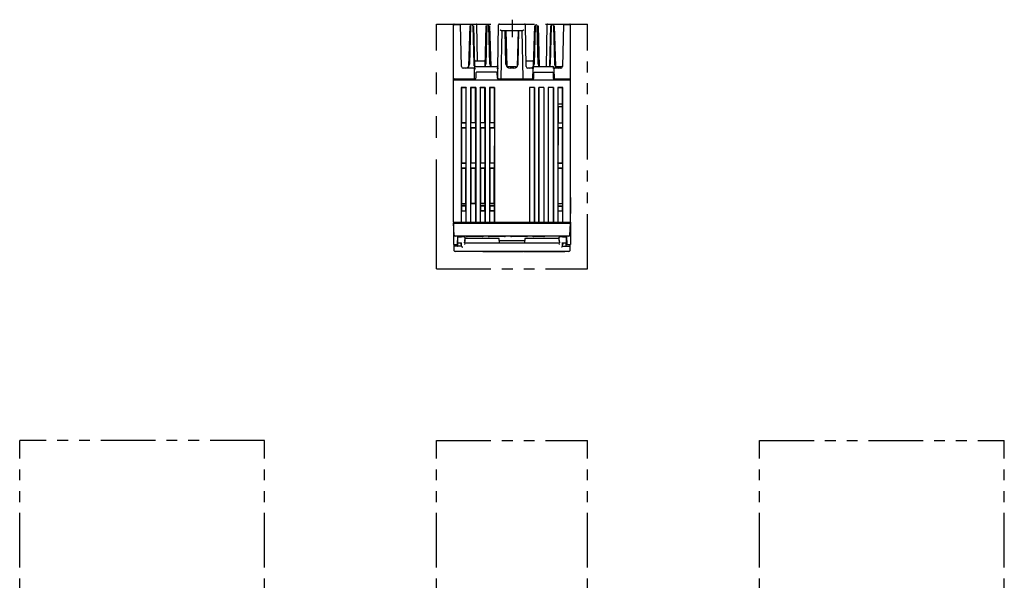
# Model space of a CAD drawing. Header units: millimetres. Extents: x 62 to 780, y -195 to 623.
# Tile 22 of 22: x 64 to 637, y 296 to 623. Entities that reach past the tile are written whole.
import ezdxf

# ---------------------------------------------------------------- set-up
doc = ezdxf.new("R2010")
doc.units = ezdxf.units.MM
doc.linetypes.add('PHANTOMX2', pattern=[127, 63.5, -12.7, 12.7, -12.7, 12.7, -12.7])
for name, color, linetype in [('10', 3, 'CONTINUOUS'), ('11', 2, 'CONTINUOUS'), ('12', 7, 'CONTINUOUS'), ('18', 1, 'PHANTOMX2')]:
    doc.layers.add(name, color=color, linetype=linetype)

msp = doc.modelspace()

# ---------------------------------------------------------------- linework, layer by layer
at = {"layer": '10'}
for p, q in [((316.55, 504.57), (316.55, 619.77)), ((316.85, 620.07), (329.75, 620.07)), ((320.26, 619.57), (316.85, 619.57)), ((321.19, 595.25), (320.55, 619.65)), ((325.95, 619.07), (325.33, 595.41)), ((326.43, 618.99), (325.85, 596.71)), ((325.95, 619.07), (326.44, 619.07)), ((327.03, 619.57), (327.07, 619.57)), ((327.66, 619.07), (328.15, 619.07)), ((327.67, 618.99), (328.25, 596.71)), ((328.15, 619.07), (328.77, 595.41)), ((330.43, 598.57), (330.05, 619.78)), ((335.35, 619.07), (334.73, 595.41)), ((335.83, 618.99), (335.25, 596.71)), ((335.35, 619.07), (335.84, 619.07)), ((336.43, 619.57), (336.47, 619.57)), ((337.06, 619.07), (337.55, 619.07)), ((337.65, 596.71), (337.07, 618.99)), ((337.55, 619.07), (338.17, 595.41)), ((342.25, 594.27), (342.69, 619.58)), ((343.19, 620.07), (357.91, 620.07)), ((358.83, 595.25), (358.41, 619.58)), ((363.55, 619.07), (362.93, 595.41)), ((364.03, 618.99), (363.45, 596.71)), ((363.55, 619.07), (364.04, 619.07)), ((364.63, 619.57), (364.67, 619.57)), ((365.26, 619.07), (365.75, 619.07)), ((365.85, 596.71), (365.27, 618.99)), ((365.75, 619.07), (366.37, 595.41)), ((370.62, 595.27), (371.04, 619.78)), ((371.34, 620.07), (384.25, 620.07)), ((372.95, 619.07), (372.33, 595.41)), ((373.43, 618.99), (372.85, 596.71)), ((372.95, 619.07), (373.44, 619.07)), ((374.03, 619.57), (374.07, 619.57)), ((374.66, 619.07), (375.15, 619.07)), ((374.67, 618.99), (375.25, 596.71)), ((375.15, 619.07), (375.77, 595.41)), ((380.55, 619.65), (379.91, 595.25)), ((384.25, 619.57), (380.84, 619.57)), ((384.55, 504.57), (384.55, 619.77)), ((344.27, 588.56), (344.75, 616.07)), ((356.48, 616.07), (344.62, 616.07)), ((347.05, 596.71), (346.54, 616.07)), ((347.03, 616.07), (347.57, 595.41)), ((354.07, 616.07), (353.53, 595.41)), ((354.05, 596.71), (354.56, 616.07)), ((356.35, 616.07), (356.83, 588.56)), ((328.69, 598.57), (334.81, 598.57)), ((358.77, 598.57), (362.54, 598.57)), ((328.81, 594.27), (322.19, 594.27)), ((328.48, 594.47), (328.58, 594.42)), ((328.58, 594.42), (328.6, 594.42)), ((328.7, 588.56), (328.79, 593.76)), ((328.8, 594.27), (328.8, 594.77)), ((329.3, 595.27), (341.78, 595.27)), ((329.51, 591.58), (329.46, 588.56)), ((330.01, 592.07), (329.51, 591.58)), ((341.49, 592.07), (330.01, 592.07)), ((341.99, 591.58), (341.49, 592.07)), ((342.04, 588.56), (341.99, 591.58)), ((342.35, 588.56), (342.25, 594.27)), ((348.05, 595.27), (352.49, 595.27)), ((351.55, 594.27), (349.55, 594.27)), ((363.3, 594.27), (359.83, 594.27)), ((362.7, 588.56), (362.79, 593.76)), ((362.8, 594.77), (362.8, 594.27)), ((363.16, 588.56), (363.21, 591.58)), ((363.71, 592.07), (363.21, 591.58)), ((363.26, 591.76), (363.33, 591.69)), ((363.3, 595.27), (374.4, 595.27)), ((363.71, 592.07), (373.99, 592.07)), ((374.49, 591.58), (373.99, 592.07)), ((378.91, 594.27), (374.4, 594.27)), ((374.49, 591.58), (374.54, 588.56)), ((374.9, 594.27), (374.9, 594.77)), ((374.91, 593.76), (375, 588.38)), ((376.02, 595.27), (379.43, 595.27)), ((316.55, 587.57), (384.55, 587.57)), ((316.85, 587.57), (316.85, 588.07)), ((316.85, 588.07), (328.96, 588.07)), ((342.54, 588.07), (362.66, 588.07)), ((353.34, 588.07), (353.34, 587.57)), ((356.1, 588.07), (356.1, 587.57)), ((362.7, 588.37), (362.69, 588.07)), ((375.04, 588.07), (384.25, 588.07)), ((384.25, 587.57), (384.25, 588.07)), ((320.95, 583.1), (320.95, 504.57)), ((321.1, 582.95), (320.95, 583.1)), ((323.95, 583.1), (320.95, 583.1)), ((321.1, 582.95), (321.12, 562.57)), ((323.8, 582.95), (321.1, 582.95)), ((323.78, 562.57), (323.8, 582.95)), ((323.95, 583.1), (323.8, 582.95)), ((323.95, 504.57), (323.95, 583.1)), ((326.45, 583.1), (326.45, 504.57)), ((326.6, 582.95), (326.45, 583.1)), ((329.45, 583.1), (326.45, 583.1)), ((326.6, 582.95), (326.62, 562.57)), ((329.3, 582.95), (326.6, 582.95)), ((329.28, 562.57), (329.3, 582.95)), ((329.45, 583.1), (329.3, 582.95)), ((329.45, 583.1), (329.45, 504.57)), ((331.95, 583.1), (331.95, 504.57)), ((332.1, 582.95), (331.95, 583.1)), ((334.95, 583.1), (331.95, 583.1)), ((332.1, 582.95), (332.12, 562.57)), ((334.8, 582.95), (332.1, 582.95)), ((334.78, 562.57), (334.8, 582.95)), ((334.95, 583.1), (334.8, 582.95)), ((334.95, 583.1), (334.95, 504.57)), ((337.45, 583.1), (337.45, 504.57)), ((337.6, 582.95), (337.45, 583.1)), ((340.45, 583.1), (337.45, 583.1)), ((337.6, 582.95), (337.62, 562.57)), ((340.3, 582.95), (337.6, 582.95)), ((340.28, 562.57), (340.3, 582.95)), ((340.45, 583.1), (340.3, 582.95)), ((340.45, 583.1), (340.45, 504.57)), ((360.65, 583.07), (360.65, 504.57)), ((363.65, 583.07), (360.65, 583.07)), ((360.65, 583.07), (360.68, 583.05)), ((360.68, 583.05), (360.68, 504.57)), ((363.62, 583.05), (360.68, 583.05)), ((363.65, 583.07), (363.62, 583.05)), ((363.62, 504.57), (363.62, 583.05)), ((363.65, 583.07), (363.65, 504.57)), ((366.15, 583.07), (366.15, 504.57)), ((369.15, 583.07), (366.15, 583.07)), ((366.15, 583.07), (366.18, 583.05)), ((366.18, 504.57), (366.18, 583.05)), ((369.12, 583.05), (366.18, 583.05)), ((369.15, 583.07), (369.12, 583.05)), ((369.12, 583.05), (369.12, 504.57)), ((369.15, 583.07), (369.15, 504.57)), ((374.65, 583.07), (371.65, 583.07)), ((371.65, 583.07), (371.65, 504.57)), ((371.65, 583.07), (371.68, 583.05)), ((374.62, 583.05), (371.68, 583.05)), ((371.68, 583.05), (371.68, 504.57)), ((374.65, 583.07), (374.62, 583.05)), ((374.62, 504.57), (374.62, 583.05)), ((374.65, 583.07), (374.65, 504.57)), ((380.15, 583.07), (377.15, 583.07)), ((377.15, 583.07), (377.15, 504.57)), ((377.15, 583.07), (377.3, 582.92)), ((380, 582.92), (377.3, 582.92)), ((377.3, 582.92), (377.31, 573.57)), ((379.99, 573.57), (380, 582.92)), ((380, 582.92), (380.15, 583.07)), ((380.15, 504.57), (380.15, 583.07)), ((377.31, 573.57), (377.3, 573.56)), ((377.3, 573.56), (380, 573.56)), ((377.3, 573.56), (377.3, 572.08)), ((377.31, 573.57), (379.99, 573.57)), ((379.99, 573.57), (380, 573.56)), ((380, 572.08), (380, 573.56)), ((377.3, 572.08), (380, 572.08)), ((377.31, 572.07), (377.3, 572.08)), ((377.31, 572.07), (379.99, 572.07)), ((377.33, 572.07), (377.33, 562.57)), ((379.97, 562.57), (379.97, 572.07)), ((379.99, 572.07), (380, 572.08)), ((320.98, 562.42), (321.12, 562.57)), ((320.98, 562.42), (320.98, 559.57)), ((320.98, 562.42), (323.92, 562.42)), ((323.78, 562.57), (321.12, 562.57)), ((323.92, 562.42), (323.78, 562.57)), ((323.92, 559.57), (323.92, 562.42)), ((326.48, 562.42), (326.62, 562.57)), ((326.48, 562.42), (326.48, 559.57)), ((329.42, 562.42), (326.48, 562.42)), ((329.28, 562.57), (326.62, 562.57)), ((329.42, 562.42), (329.28, 562.57)), ((329.42, 559.57), (329.42, 562.42)), ((331.98, 562.42), (332.12, 562.57)), ((331.98, 562.42), (331.98, 559.57)), ((334.92, 562.42), (331.98, 562.42)), ((334.78, 562.57), (332.12, 562.57)), ((334.92, 562.42), (334.78, 562.57)), ((334.92, 559.57), (334.92, 562.42)), ((337.48, 562.42), (337.62, 562.57)), ((337.48, 562.42), (337.48, 559.57)), ((340.42, 562.42), (337.48, 562.42)), ((340.28, 562.57), (337.62, 562.57)), ((340.42, 562.42), (340.28, 562.57)), ((340.42, 559.57), (340.42, 562.42)), ((377.18, 562.57), (380.12, 562.57)), ((377.18, 562.57), (377.18, 559.57)), ((380.12, 559.57), (380.12, 562.57)), ((320.98, 559.57), (321.13, 559.42)), ((323.92, 559.57), (320.98, 559.57)), ((321.13, 559.42), (321.14, 539.23)), ((323.77, 559.42), (321.13, 559.42)), ((323.77, 559.42), (323.76, 539.23)), ((323.92, 559.57), (323.77, 559.42)), ((326.48, 559.57), (326.63, 559.42)), ((329.42, 559.57), (326.48, 559.57)), ((326.63, 559.42), (326.64, 539.23)), ((329.27, 559.42), (326.63, 559.42)), ((329.27, 559.42), (329.26, 539.23)), ((329.42, 559.57), (329.27, 559.42)), ((331.98, 559.57), (332.13, 559.42)), ((334.92, 559.57), (331.98, 559.57)), ((332.13, 559.42), (332.14, 539.23)), ((334.77, 559.42), (332.13, 559.42)), ((334.77, 559.42), (334.76, 539.23)), ((334.92, 559.57), (334.77, 559.42)), ((337.48, 559.57), (337.63, 559.42)), ((340.42, 559.57), (337.48, 559.57)), ((337.63, 559.42), (337.64, 539.23)), ((340.27, 559.42), (337.63, 559.42)), ((340.27, 559.42), (340.26, 539.23)), ((340.42, 559.57), (340.27, 559.42)), ((380.12, 559.57), (377.18, 559.57)), ((377.18, 559.57), (377.32, 559.42)), ((377.32, 559.42), (377.31, 539.21)), ((379.98, 559.42), (377.32, 559.42)), ((380.12, 559.57), (379.98, 559.42)), ((379.99, 539.21), (379.98, 559.42)), ((320.98, 539.07), (321.14, 539.23)), ((320.98, 539.07), (320.98, 536.07)), ((320.98, 539.07), (323.92, 539.07)), ((321.14, 539.23), (323.76, 539.23)), ((323.92, 539.07), (323.76, 539.23)), ((323.92, 536.07), (323.92, 539.07)), ((326.48, 539.07), (326.64, 539.23)), ((329.42, 539.07), (326.48, 539.07)), ((326.48, 539.07), (326.48, 536.07)), ((326.64, 539.23), (329.26, 539.23)), ((329.42, 539.07), (329.26, 539.23)), ((329.42, 536.07), (329.42, 539.07)), ((331.98, 539.07), (332.14, 539.23)), ((334.92, 539.07), (331.98, 539.07)), ((331.98, 539.07), (331.98, 536.07)), ((332.14, 539.23), (334.76, 539.23)), ((334.92, 539.07), (334.76, 539.23)), ((334.92, 536.07), (334.92, 539.07)), ((337.48, 539.07), (337.64, 539.23)), ((340.42, 539.07), (337.48, 539.07)), ((337.48, 539.07), (337.48, 536.07)), ((337.64, 539.23), (340.26, 539.23)), ((340.42, 539.07), (340.26, 539.23)), ((340.42, 536.07), (340.42, 539.07)), ((377.18, 539.07), (377.31, 539.21)), ((377.18, 539.07), (380.12, 539.07)), ((377.18, 539.07), (377.18, 536.07)), ((377.31, 539.21), (379.99, 539.21)), ((380.12, 539.07), (379.99, 539.21)), ((380.12, 536.07), (380.12, 539.07)), ((320.98, 536.07), (321.14, 535.91)), ((323.92, 536.07), (320.98, 536.07)), ((321.14, 535.91), (321.15, 515.47)), ((323.76, 535.91), (321.14, 535.91)), ((323.75, 515.47), (323.76, 535.91)), ((323.92, 536.07), (323.76, 535.91)), ((326.48, 536.07), (326.64, 535.91)), ((329.42, 536.07), (326.48, 536.07)), ((329.26, 535.91), (326.64, 535.91)), ((326.64, 535.91), (326.65, 515.47)), ((329.25, 515.47), (329.26, 535.91)), ((329.42, 536.07), (329.26, 535.91)), ((331.98, 536.07), (332.14, 535.91)), ((334.92, 536.07), (331.98, 536.07)), ((334.76, 535.91), (332.14, 535.91)), ((332.14, 535.91), (332.15, 515.47)), ((334.75, 515.47), (334.76, 535.91)), ((334.92, 536.07), (334.76, 535.91)), ((340.42, 536.07), (337.48, 536.07)), ((337.48, 536.07), (337.64, 535.91)), ((340.26, 535.91), (337.64, 535.91)), ((337.64, 535.91), (337.65, 515.47)), ((340.25, 515.47), (340.26, 535.91)), ((340.42, 536.07), (340.26, 535.91)), ((380.12, 536.07), (377.18, 536.07)), ((377.18, 536.07), (377.31, 535.94)), ((377.31, 535.94), (377.3, 515.6)), ((379.99, 535.94), (377.31, 535.94)), ((380.12, 536.07), (379.99, 535.94)), ((380, 515.6), (379.99, 535.94)), ((384.55, 519.07), (384.56, 519.07)), ((384.7, 509.81), (384.7, 518.93)), ((320.98, 515.29), (321.15, 515.47)), ((320.98, 515.29), (323.92, 515.29)), ((320.98, 515.29), (320.98, 514.13)), ((320.98, 514.13), (321.15, 513.97)), ((323.92, 514.13), (320.98, 514.13)), ((320.98, 511.17), (321.15, 511.34)), ((320.98, 511.17), (323.92, 511.17)), ((320.98, 511.17), (320.98, 504.57)), ((321.15, 515.47), (323.75, 515.47)), ((323.75, 513.97), (321.15, 513.97)), ((321.15, 513.97), (321.15, 511.34)), ((321.15, 511.34), (323.75, 511.34)), ((323.92, 515.29), (323.75, 515.47)), ((323.92, 514.13), (323.75, 513.97)), ((323.75, 511.34), (323.75, 513.97)), ((323.92, 511.17), (323.75, 511.34)), ((323.92, 514.13), (323.92, 515.29)), ((323.92, 504.57), (323.92, 511.17)), ((326.48, 515.29), (326.65, 515.47)), ((329.42, 515.29), (326.48, 515.29)), ((326.48, 515.29), (326.48, 504.57)), ((329.25, 515.47), (326.65, 515.47)), ((329.42, 515.29), (329.25, 515.47)), ((329.42, 504.57), (329.42, 515.29)), ((331.98, 515.29), (332.15, 515.47)), ((334.92, 515.29), (331.98, 515.29)), ((331.98, 515.29), (331.98, 514.14)), ((334.92, 514.14), (331.98, 514.14)), ((332.13, 513.97), (331.98, 514.14)), ((331.98, 511.17), (332.13, 511.33)), ((334.92, 511.17), (331.98, 511.17)), ((331.98, 511.17), (331.98, 504.57)), ((334.77, 513.97), (332.13, 513.97)), ((332.13, 513.97), (332.13, 511.33)), ((332.13, 511.33), (334.77, 511.33)), ((334.75, 515.47), (332.15, 515.47)), ((334.92, 515.29), (334.75, 515.47)), ((334.92, 514.14), (334.77, 513.97)), ((334.77, 511.33), (334.77, 513.97)), ((334.92, 511.17), (334.77, 511.33)), ((334.92, 514.14), (334.92, 515.29)), ((334.92, 504.57), (334.92, 511.17)), ((337.48, 515.29), (337.65, 515.47)), ((340.42, 515.29), (337.48, 515.29)), ((337.48, 515.29), (337.48, 514.14)), ((340.42, 514.14), (337.48, 514.14)), ((337.63, 513.97), (337.48, 514.14)), ((337.48, 511.17), (337.63, 511.33)), ((340.42, 511.17), (337.48, 511.17)), ((337.48, 511.17), (337.48, 504.57)), ((340.27, 513.97), (337.63, 513.97)), ((337.63, 513.97), (337.63, 511.33)), ((337.63, 511.33), (340.27, 511.33)), ((340.25, 515.47), (337.65, 515.47)), ((340.42, 515.29), (340.25, 515.47)), ((340.42, 514.14), (340.27, 513.97)), ((340.27, 511.33), (340.27, 513.97)), ((340.42, 511.17), (340.27, 511.33)), ((340.42, 514.14), (340.42, 515.29)), ((340.42, 504.57), (340.42, 511.17)), ((377.18, 515.47), (377.3, 515.6)), ((377.18, 515.47), (380.12, 515.47)), ((377.18, 515.47), (377.18, 513.97)), ((380.12, 513.97), (377.18, 513.97)), ((377.18, 513.97), (377.3, 513.85)), ((377.18, 511.17), (377.3, 511.3)), ((377.18, 511.17), (380.12, 511.17)), ((377.18, 511.17), (377.18, 504.57)), ((377.3, 515.6), (380, 515.6)), ((380, 513.85), (377.3, 513.85)), ((377.3, 513.85), (377.3, 511.3)), ((377.3, 511.3), (380, 511.3)), ((380.12, 515.47), (380, 515.6)), ((380.12, 513.97), (380, 513.85)), ((380, 511.3), (380, 513.85)), ((380.12, 511.17), (380, 511.3)), ((380.12, 513.97), (380.12, 515.47)), ((380.12, 504.57), (380.12, 511.17)), ((316.55, 504.57), (384.55, 504.57)), ((316.55, 503.96), (316.55, 494.03)), ((384.55, 504.07), (384.55, 494.03)), ((316.55, 494.03), (316.55, 491.57)), ((318.57, 494.07), (318.55, 491.57)), ((318.75, 494.07), (318.57, 494.07)), ((318.74, 496.57), (318.75, 494.07)), ((318.74, 495.52), (319.05, 495.52)), ((320.92, 495.96), (319.05, 495.93)), ((319.05, 492.65), (319.05, 495.93)), ((320.89, 495.97), (320.87, 495.96)), ((320.91, 496), (320.89, 495.97)), ((320.92, 496.02), (320.91, 496)), ((320.94, 496.03), (320.92, 496.02)), ((320.92, 495.96), (320.92, 495.96)), ((320.92, 495.96), (320.92, 495.96)), ((320.95, 496.05), (320.94, 496.03)), ((320.96, 496.06), (320.95, 496.05)), ((320.97, 496.07), (320.96, 496.06)), ((320.98, 496.09), (320.97, 496.08)), ((320.97, 496.08), (320.97, 496.07)), ((320.99, 496.09), (320.98, 496.09)), ((320.99, 496.1), (320.99, 496.09)), ((321.01, 496.13), (321, 496.12)), ((321, 496.12), (321, 496.11)), ((321.02, 496.01), (321, 495.99)), ((321.02, 496.14), (321.01, 496.13)), ((321.01, 496.13), (321.01, 496.13)), ((321.05, 496.07), (321.05, 496.27)), ((321.05, 496.07), (321.05, 496.07)), ((321.35, 496.27), (322.61, 496.27)), ((323.07, 494.07), (322.62, 494.08)), ((323.11, 495.62), (323.11, 495.41)), ((342.79, 495.17), (323.54, 495.17)), ((343.1, 494.07), (343.05, 493.04)), ((343.1, 494.07), (343.09, 494.88)), ((343.1, 494.07), (358, 494.07)), ((358.01, 494.88), (358, 494.07)), ((358.05, 493.04), (358, 494.07)), ((377.56, 495.17), (358.31, 495.17)), ((377.99, 495.41), (377.99, 495.62)), ((378.03, 494.07), (378.48, 494.08)), ((378.49, 496.27), (379.75, 496.27)), ((379.91, 490.75), (380.02, 492.81)), ((380.05, 496.27), (380.05, 496.07)), ((380.05, 496.07), (380.05, 496.07)), ((380.05, 496.07), (380.05, 496.07)), ((380.08, 496.01), (380.07, 496.02)), ((380.1, 495.99), (380.08, 496.01)), ((380.08, 496), (380.08, 496.01)), ((380.15, 496.05), (380.14, 496.06)), ((380.17, 496.03), (380.15, 496.05)), ((380.18, 496.01), (380.17, 496.03)), ((380.2, 495.99), (380.18, 496.01)), ((380.18, 495.96), (380.18, 495.96)), ((380.18, 495.96), (380.18, 495.96)), ((380.23, 495.96), (380.2, 495.99)), ((382.05, 495.93), (382.05, 492.65)), ((382.05, 495.52), (382.36, 495.52)), ((382.36, 496.57), (382.35, 494.07)), ((382.35, 494.07), (382.53, 494.07)), ((382.53, 494.07), (382.55, 491.57)), ((384.55, 494.03), (384.55, 491.57)), ((316.55, 491.57), (318.55, 491.57)), ((316.98, 488.05), (316.8, 491.57)), ((321.19, 490.78), (317.32, 490.7)), ((383.62, 487.57), (317.48, 487.57)), ((318.56, 492.62), (320.23, 492.62)), ((318.58, 492.32), (318.56, 492.32)), ((319.05, 490.91), (319.05, 492.62)), ((320.23, 492.62), (320.23, 492.64)), ((320.23, 492.62), (320.24, 492.64)), ((320.56, 491.99), (321.12, 491.99)), ((320.94, 492.62), (320.94, 492.62)), ((320.95, 492.62), (320.95, 492.62)), ((320.95, 492.62), (320.96, 492.62)), ((321.05, 491.99), (321.05, 492.55)), ((321.1, 492.47), (321.1, 492.46)), ((321.1, 492.46), (321.1, 492.46)), ((321.19, 490.75), (321.1, 492.46)), ((323.05, 492.68), (323, 491.69)), ((323.01, 492.68), (378.09, 492.68)), ((333.55, 487.57), (357.2, 487.57)), ((357.55, 487.57), (381.2, 487.57)), ((378.1, 491.69), (378.05, 492.68)), ((379.91, 490.77), (383.78, 490.7)), ((379.98, 491.99), (380.54, 491.99)), ((380.05, 491.99), (380.05, 492.55)), ((380.14, 492.62), (380.15, 492.62)), ((380.15, 492.62), (380.15, 492.62)), ((380.16, 492.62), (380.17, 492.62)), ((380.17, 492.62), (382.05, 492.65)), ((380.17, 492.62), (380.17, 492.62)), ((380.86, 492.64), (380.87, 492.62)), ((380.87, 492.64), (380.87, 492.62)), ((380.87, 492.62), (382.54, 492.62)), ((382.05, 490.91), (382.05, 492.62)), ((382.52, 492.32), (382.54, 492.32)), ((382.55, 491.57), (384.55, 491.57)), ((384.3, 491.57), (384.12, 488.05))]:
    msp.add_line(p, q, dxfattribs=at)
for points in [[(342.27, 595.71), (342.27, 595.7), (342.27, 595.68), (342.27, 595.67), (342.26, 595.65), (342.26, 595.63), (342.25, 595.61), (342.24, 595.58), (342.23, 595.56), (342.22, 595.53), (342.2, 595.5), (342.18, 595.48), (342.16, 595.45), (342.14, 595.43), (342.12, 595.4), (342.09, 595.38), (342.07, 595.36), (342.03, 595.34), (342, 595.32), (341.97, 595.31), (341.93, 595.3), (341.89, 595.28), (341.85, 595.28), (341.81, 595.27), (341.78, 595.27)], [(321, 495.99), (320.97, 495.97), (320.94, 495.96), (320.92, 495.96)], [(321, 496.11), (320.99, 496.11), (320.99, 496.1)], [(321.03, 496.16), (321.03, 496.16), (321.03, 496.15), (321.03, 496.15), (321.02, 496.15), (321.02, 496.14), (321.02, 496.14)], [(321.03, 496.03), (321.02, 496.01), (321.02, 496)], [(321.04, 496.17), (321.04, 496.17), (321.04, 496.17), (321.04, 496.17), (321.03, 496.16), (321.03, 496.16)], [(321.05, 496.07), (321.05, 496.07), (321.05, 496.06), (321.04, 496.04), (321.03, 496.03)], [(321.05, 496.19), (321.05, 496.19), (321.05, 496.19), (321.05, 496.18), (321.05, 496.18), (321.04, 496.18), (321.04, 496.18), (321.04, 496.17)], [(380.06, 496.17), (380.06, 496.18), (380.05, 496.18), (380.05, 496.19), (380.05, 496.19)], [(380.07, 496.02), (380.06, 496.04), (380.05, 496.05), (380.05, 496.06), (380.05, 496.07), (380.05, 496.07)], [(380.07, 496.16), (380.06, 496.17), (380.06, 496.17)], [(380.14, 496.06), (380.13, 496.07), (380.13, 496.08), (380.12, 496.09), (380.11, 496.09), (380.11, 496.1), (380.1, 496.11), (380.1, 496.12), (380.09, 496.12), (380.09, 496.13), (380.08, 496.14), (380.08, 496.14), (380.07, 496.15), (380.07, 496.16), (380.07, 496.16)], [(380.18, 495.96), (380.16, 495.96), (380.13, 495.97), (380.1, 495.99)], [(382.05, 495.93), (381.31, 495.94), (380.18, 495.96)], [(319.05, 492.65), (319.86, 492.64), (320.92, 492.62)], [(320.92, 492.62), (320.93, 492.62), (320.94, 492.62)], [(320.94, 492.62), (320.94, 492.62), (320.95, 492.62), (320.95, 492.62)], [(320.96, 492.62), (320.98, 492.61), (321, 492.59), (321.03, 492.58), (321.05, 492.55), (321.07, 492.53), (321.08, 492.51), (321.09, 492.49), (321.09, 492.48), (321.1, 492.47), (321.1, 492.47)], [(380, 492.46), (380, 492.47), (380.01, 492.48), (380.01, 492.49), (380.02, 492.51), (380.03, 492.53), (380.05, 492.55), (380.07, 492.58), (380.09, 492.59), (380.12, 492.61), (380.14, 492.62)], [(380.15, 492.62), (380.15, 492.62), (380.16, 492.62), (380.16, 492.62)]]:
    msp.add_lwpolyline(points, dxfattribs=at)
for centre, radius, start, end in [((316.85, 619.77), 0.3, 90, 180), ((316.85, 619.27), 0.3, 90, 180), ((320.26, 619.27), 0.3, 1.5, 90), ((327.03, 618.97), 0.6, 90, 178.5), ((327.07, 618.97), 0.6, 1.5, 90), ((329.75, 619.77), 0.3, 1, 90), ((336.43, 618.97), 0.6, 90, 178.5), ((336.47, 618.97), 0.6, 1.5, 90), ((343.19, 619.57), 0.5, 90, 179), ((357.91, 619.57), 0.5, 1, 90), ((364.63, 618.97), 0.6, 90, 178.5), ((364.67, 618.97), 0.6, 1.5, 90), ((371.34, 619.77), 0.3, 90, 179), ((374.03, 618.97), 0.6, 90, 178.5), ((374.07, 618.97), 0.6, 1.5, 90), ((380.84, 619.27), 0.3, 90, 178.5), ((384.25, 619.77), 0.3, 0, 90), ((384.25, 619.27), 0.3, 0, 90), ((323.35, 596.77), 2.5, 270.07106, 358.5), ((330.75, 596.77), 2.5, 181.5, 222.56698), ((332.75, 596.77), 2.5, 323.11938, 358.5), ((340.15, 596.77), 2.5, 181.5, 216.88062), ((349.55, 596.77), 2.5, 181.5, 270), ((351.55, 596.77), 2.5, 270, 358.5), ((360.95, 596.77), 2.5, 270.06985, 358.5), ((362.54, 599.06), 0.49, 270, 358.5), ((368.35, 596.77), 2.5, 181.5, 216.88045), ((370.35, 596.77), 2.5, 323.11955, 358.5), ((377.75, 596.77), 2.5, 181.5, 269.92903), ((322.19, 595.27), 1, 181.5, 270), ((324.84, 595.42), 0.49, 317.74848, 358.5), ((328.29, 593.77), 0.5, 359, 90), ((329.47, 596.61), 2.36, 244.98957, 248.13433), ((329.26, 595.42), 0.49, 181.5, 222.25152), ((329.3, 594.77), 0.5, 90, 180), ((334.24, 595.42), 0.49, 342.3269, 358.5), ((338.66, 595.42), 0.49, 181.5, 197.6731), ((347.82, 595.77), 0.5, 213.95973, 241.67463), ((348.05, 595.76), 0.49, 181.5, 270), ((348.06, 595.42), 0.49, 181.5, 220.86754), ((352.49, 594.77), 0.5, 56.14238, 90), ((353.04, 595.59), 0.49, 236.14238, 354.49026), ((353.04, 595.42), 0.49, 319.1085, 358.5), ((359.83, 595.27), 1, 181, 270), ((362.29, 593.77), 0.5, 359, 90), ((362.44, 595.42), 0.49, 317.74848, 358.5), ((363.3, 594.77), 0.5, 90, 180), ((366.86, 595.42), 0.49, 181.5, 197.6731), ((371.84, 595.42), 0.49, 342.3269, 358.5), ((374.4, 594.77), 0.5, 0, 90), ((375.41, 593.77), 0.5, 90, 181), ((376.02, 595.77), 0.5, 214.41067, 270), ((376.25, 595.76), 0.49, 181.5, 270), ((376.26, 595.42), 0.49, 181.5, 222.25152), ((378.91, 595.27), 1, 270, 358.5), ((379.43, 595.77), 0.5, 270, 358.5), ((317.05, 588.57), 0.5, 180, 270), ((328.2, 588.57), 0.5, 270, 359), ((328.96, 588.57), 0.5, 270, 359), ((342.54, 588.57), 0.5, 181, 270), ((342.85, 588.57), 0.5, 181, 270), ((343.77, 588.57), 0.5, 273.93763, 359), ((357.33, 588.57), 0.5, 181, 266.06237), ((362.2, 588.57), 0.5, 270, 359), ((362.66, 588.57), 0.5, 270, 359), ((362.57, 588.45), 0.124, 6.28318, 6.76448), ((375.04, 588.57), 0.5, 181, 270), ((375.5, 588.57), 0.5, 181, 270), ((384.05, 588.57), 0.5, 270, 0), ((384.56, 518.93), 0.14, 0, 90), ((334.4, 512.47), 1.5, 75.7622, 90), ((384.4, 509.81), 0.3, 300, 60), ((318.49, 495.27), 1, 41.33704, 75.20714), ((320.77, 496.22), 0.328, 320.5361, 332.01279), ((321.35, 496.27), 0.3, 90, 180), ((320.76, 496.22), 0.344, 332.06302, 341.58803), ((328.22, 494.12), 5.15, 178.185, 180.4793), ((328.08, 493.81), 5.02, 176.98829, 177.32887), ((323.54, 495.67), 0.5, 210.77985, 270), ((342.77, 494.69), 0.479, 84.10865, 87.80605), ((342.79, 494.87), 0.3, 1, 90), ((358.31, 494.87), 0.3, 90, 179), ((358.33, 494.69), 0.479, 92.19395, 95.89135), ((377.56, 495.67), 0.5, 270, 329.22014), ((372.87, 494.12), 5.15, 359.5207, 1.81501), ((373.02, 493.81), 5.02, 2.67113, 3.01171), ((379.75, 496.27), 0.3, 0, 75.57164), ((380.34, 496.22), 0.343, 198.41174, 208.17535), ((380.33, 496.22), 0.328, 208.22959, 219.47142), ((382.61, 495.27), 1, 104.79551, 138.66509), ((317.48, 488.07), 0.5, 183, 270), ((342.74, 492.98), 0.3, 270, 299.18533), ((358.36, 492.98), 0.3, 240.81467, 270), ((383.62, 488.07), 0.5, 270, 357)]:
    msp.add_arc(centre, radius, start, end, dxfattribs=at)
for centre, major_axis, ratio, start_param, end_param in [((318.55, 492.51), (0.5, 0), 0.365544, -1.518436, 0), ((318.55, 490.91), (0.5, 0), 0.365544, -1.518436, 0), ((321.69, 490.79), (0.032, 0.542), 0.919883, -4.59061, -4.237462), ((379.41, 490.78), (-0.032, 0.542), 0.91988, -2.045836, -1.692688), ((382.55, 492.5), (0.5, 0), 0.365912, -3.141593, -1.623156), ((382.55, 490.91), (0.5, 0), 0.365912, 3.141593, 4.660029)]:
    msp.add_ellipse(centre, major_axis=major_axis, ratio=ratio, start_param=start_param, end_param=end_param, dxfattribs=at)
for points, knots in [([(344.62, 616.07), (344.61, 616.07), (344.58, 616.08), (344.54, 616.09), (344.49, 616.1), (344.42, 616.14), (344.34, 616.18), (344.23, 616.25), (344.11, 616.33), (343.96, 616.44), (343.84, 616.52), (343.76, 616.58)], [0, 0, 0, 0, 0.038383, 0.08201, 0.130717, 0.183982, 0.301709, 0.430692, 0.567376, 0.709117, 1, 1, 1, 1]), ([(357.34, 616.58), (357.26, 616.52), (357.14, 616.44), (356.99, 616.33), (356.87, 616.25), (356.76, 616.18), (356.67, 616.14), (356.61, 616.1), (356.56, 616.09), (356.52, 616.08), (356.49, 616.07), (356.48, 616.07)], [0, 0, 0, 0, 0.290883, 0.432624, 0.569308, 0.69829, 0.816018, 0.869283, 0.91799, 0.961617, 1, 1, 1, 1]), ([(329.29, 593.77), (329.27, 593.79), (329.23, 593.85), (329.17, 593.94), (329.1, 594.02), (329.04, 594.1), (328.98, 594.16), (328.93, 594.2), (328.9, 594.23), (328.88, 594.25), (328.85, 594.26), (328.83, 594.27), (328.82, 594.27), (328.81, 594.27)], [0, 0, 0, 0, 0.153372, 0.305919, 0.456271, 0.601907, 0.738101, 0.800288, 0.85679, 0.906137, 0.946957, 0.978289, 1, 1, 1, 1]), ([(341.75, 594.28), (341.78, 594.28), (341.85, 594.28), (341.94, 594.28), (342.02, 594.28), (342.09, 594.28), (342.14, 594.28), (342.16, 594.28), (342.19, 594.28), (342.21, 594.28), (342.23, 594.27), (342.24, 594.27), (342.24, 594.27), (342.25, 594.27), (342.25, 594.27), (342.25, 594.27)], [0, 0, 0, 0, 0.194999, 0.382505, 0.555317, 0.706795, 0.772677, 0.831119, 0.881559, 0.923515, 0.956585, 0.980454, 0.988869, 0.994944, 1, 1, 1, 1]), ([(342.25, 594.27), (342.25, 594.27), (342.25, 594.27), (342.26, 594.27), (342.26, 594.27), (342.27, 594.27), (342.29, 594.28), (342.31, 594.28), (342.34, 594.28), (342.36, 594.28), (342.41, 594.28), (342.48, 594.28), (342.56, 594.28), (342.65, 594.28), (342.72, 594.28), (342.75, 594.28)], [0, 0, 0, 0, 0.00511, 0.011216, 0.019652, 0.043558, 0.07666, 0.118638, 0.169093, 0.22754, 0.29342, 0.444872, 0.617635, 0.805075, 1, 1, 1, 1]), ([(362.69, 588.46), (362.69, 588.47), (362.69, 588.47), (362.69, 588.47), (362.69, 588.47), (362.69, 588.47), (362.69, 588.47), (362.69, 588.47), (362.69, 588.47), (362.69, 588.47), (362.69, 588.47), (362.69, 588.46)], [0, 0, 0, 0, 0.183114, 0.323717, 0.375245, 0.413383, 0.439252, 0.458818, 0.520415, 0.63503, 1, 1, 1, 1]), ([(362.7, 588.37), (362.7, 588.39), (362.7, 588.41), (362.7, 588.44), (362.7, 588.46), (362.69, 588.46)], [0, 0, 0, 0, 0.534841, 0.785655, 1, 1, 1, 1]), ([(321.09, 496.13), (321.09, 496.12), (321.08, 496.12), (321.08, 496.12), (321.08, 496.12)], [0, 0, 0, 0, 0.767561, 1, 1, 1, 1]), ([(321.35, 496.27), (321.32, 496.27), (321.27, 496.26), (321.2, 496.23), (321.13, 496.19), (321.1, 496.15), (321.09, 496.13)], [0, 0, 0, 0, 0.256887, 0.51057, 0.758615, 1, 1, 1, 1]), ([(322.61, 496.27), (322.62, 496.27), (322.63, 496.26), (322.66, 496.25), (322.69, 496.24), (322.72, 496.22), (322.76, 496.19), (322.8, 496.14), (322.83, 496.11), (322.84, 496.09)], [0, 0, 0, 0, 0.084181, 0.1602, 0.2938, 0.416272, 0.534379, 0.766764, 1, 1, 1, 1]), ([(322.84, 496.09), (322.84, 496.09), (322.85, 496.08), (322.86, 496.06), (322.87, 496.06)], [0, 0, 0, 0, 0.234068, 1, 1, 1, 1]), ([(322.87, 496.06), (322.89, 496.04), (322.92, 495.99), (322.98, 495.93), (323.04, 495.86), (323.06, 495.81), (323.08, 495.79)], [0, 0, 0, 0, 0.242416, 0.512825, 0.779001, 1, 1, 1, 1]), ([(322.98, 492.68), (322.97, 492.69), (322.96, 492.71), (322.94, 492.74), (322.93, 492.79), (322.93, 492.86), (322.94, 492.92), (322.95, 492.95)], [0, 0, 0, 0, 0.15374, 0.253171, 0.369136, 0.652634, 1, 1, 1, 1]), ([(323.07, 494.04), (323.06, 493.95), (323.05, 493.76), (323.03, 493.48), (323, 493.21), (322.96, 493.04), (322.95, 492.95)], [0, 0, 0, 0, 0.25855, 0.513451, 0.761534, 1, 1, 1, 1]), ([(323.11, 495.42), (323.11, 495.42), (323.1, 495.42), (323.1, 495.42), (323.1, 495.42), (323.1, 495.42), (323.09, 495.41), (323.09, 495.41), (323.08, 495.4), (323.08, 495.38), (323.08, 495.37), (323.07, 495.34), (323.07, 495.31), (323.06, 495.26), (323.06, 495.21), (323.06, 495.18), (323.06, 495.16)], [0, 0, 0, 0, 0.01847, 0.026234, 0.034781, 0.045066, 0.057522, 0.089346, 0.130221, 0.179456, 0.236318, 0.300115, 0.446169, 0.613632, 0.799213, 1, 1, 1, 1]), ([(323.06, 495.16), (323.07, 495.09), (323.07, 494.94), (323.08, 494.65), (323.08, 494.43), (323.07, 494.28)], [0, 0, 0, 0, 0.239618, 0.487537, 1, 1, 1, 1]), ([(323.08, 495.79), (323.08, 495.78), (323.09, 495.76), (323.1, 495.72), (323.11, 495.69), (323.11, 495.67)], [0, 0, 0, 0, 0.21282, 0.459342, 1, 1, 1, 1]), ([(323.11, 495.67), (323.11, 495.66), (323.11, 495.64), (323.11, 495.63), (323.11, 495.62)], [0, 0, 0, 0, 0.751532, 1, 1, 1, 1]), ([(343.1, 494.07), (343.1, 494.07), (343.1, 494.07), (343.1, 494.07), (343.1, 494.07), (343.1, 494.07), (343.1, 494.07), (343.09, 494.07), (343.09, 494.07), (343.09, 494.07), (343.08, 494.07), (343.07, 494.07), (343.06, 494.07), (343.05, 494.07), (343.03, 494.07), (343.01, 494.07), (342.99, 494.07), (342.96, 494.08), (342.91, 494.08), (342.86, 494.08), (342.82, 494.08), (342.8, 494.08)], [0, 0, 0, 0, 0.000302, 0.001206, 0.002711, 0.004817, 0.010826, 0.01922, 0.029977, 0.043074, 0.058476, 0.076147, 0.11812, 0.168587, 0.22706, 0.292974, 0.365695, 0.44452, 0.617394, 0.804951, 1, 1, 1, 1]), ([(343.04, 492.96), (343.03, 492.93), (343.02, 492.88), (342.99, 492.81), (342.94, 492.75), (342.91, 492.73), (342.89, 492.72)], [0, 0, 0, 0, 0.282136, 0.544435, 0.781243, 1, 1, 1, 1]), ([(358, 494.07), (358, 494.07), (358, 494.07), (358, 494.07), (358, 494.07), (358, 494.07), (358, 494.07), (358.01, 494.07), (358.01, 494.07), (358.01, 494.07), (358.02, 494.07), (358.03, 494.07), (358.04, 494.07), (358.05, 494.07), (358.07, 494.07), (358.09, 494.07), (358.11, 494.07), (358.14, 494.08), (358.19, 494.08), (358.24, 494.08), (358.28, 494.08), (358.3, 494.08)], [0, 0, 0, 0, 0.000303, 0.00121, 0.002719, 0.00483, 0.010848, 0.019249, 0.030012, 0.043113, 0.05852, 0.076194, 0.118174, 0.168645, 0.227119, 0.293033, 0.365751, 0.444572, 0.617433, 0.804972, 1, 1, 1, 1]), ([(358.21, 492.72), (358.19, 492.73), (358.16, 492.75), (358.11, 492.81), (358.08, 492.88), (358.07, 492.93), (358.06, 492.96)], [0, 0, 0, 0, 0.218757, 0.455565, 0.717864, 1, 1, 1, 1]), ([(377.99, 495.67), (377.99, 495.69), (378, 495.72), (378.01, 495.76), (378.02, 495.78), (378.02, 495.79)], [0, 0, 0, 0, 0.54068, 0.787196, 1, 1, 1, 1]), ([(377.99, 495.62), (377.99, 495.63), (377.99, 495.64), (377.99, 495.66), (377.99, 495.67)], [0, 0, 0, 0, 0.24847, 1, 1, 1, 1]), ([(378.04, 495.16), (378.04, 495.18), (378.04, 495.21), (378.04, 495.26), (378.03, 495.31), (378.03, 495.34), (378.02, 495.37), (378.02, 495.38), (378.02, 495.4), (378.01, 495.41), (378.01, 495.41), (378, 495.42), (378, 495.42), (378, 495.42), (378, 495.42), (377.99, 495.42), (377.99, 495.42)], [0, 0, 0, 0, 0.200787, 0.386368, 0.553832, 0.699886, 0.763683, 0.820544, 0.869779, 0.910654, 0.942478, 0.954933, 0.965218, 0.973766, 0.981529, 1, 1, 1, 1]), ([(378.02, 495.79), (378.03, 495.81), (378.06, 495.86), (378.12, 495.93), (378.17, 495.99), (378.21, 496.04), (378.23, 496.06)], [0, 0, 0, 0, 0.221, 0.487176, 0.757586, 1, 1, 1, 1]), ([(378.03, 494.28), (378.02, 494.43), (378.02, 494.65), (378.03, 494.94), (378.03, 495.09), (378.04, 495.16)], [0, 0, 0, 0, 0.512463, 0.760382, 1, 1, 1, 1]), ([(378.03, 494.04), (378.04, 493.95), (378.05, 493.76), (378.07, 493.48), (378.1, 493.21), (378.14, 493.04), (378.15, 492.95)], [0, 0, 0, 0, 0.258553, 0.513456, 0.761538, 1, 1, 1, 1]), ([(378.15, 492.95), (378.16, 492.92), (378.17, 492.86), (378.17, 492.79), (378.16, 492.74), (378.14, 492.71), (378.13, 492.69), (378.12, 492.68)], [0, 0, 0, 0, 0.347368, 0.630865, 0.74683, 0.846261, 1, 1, 1, 1]), ([(378.23, 496.06), (378.24, 496.06), (378.24, 496.07), (378.25, 496.08), (378.26, 496.09)], [0, 0, 0, 0, 0.265671, 1, 1, 1, 1]), ([(378.26, 496.09), (378.27, 496.11), (378.3, 496.14), (378.34, 496.19), (378.38, 496.22), (378.41, 496.24), (378.44, 496.25), (378.47, 496.26), (378.48, 496.27), (378.49, 496.27)], [0, 0, 0, 0, 0.233233, 0.465614, 0.58372, 0.70619, 0.839794, 0.915816, 1, 1, 1, 1]), ([(380.01, 496.13), (380, 496.15), (379.97, 496.19), (379.9, 496.23), (379.83, 496.26), (379.78, 496.27), (379.75, 496.27)], [0, 0, 0, 0, 0.241385, 0.48943, 0.743113, 1, 1, 1, 1]), ([(380.02, 496.12), (380.02, 496.12), (380.01, 496.12), (380.01, 496.12), (380.01, 496.13)], [0, 0, 0, 0, 0.232447, 1, 1, 1, 1]), ([(317.32, 490.7), (317.3, 490.7), (317.28, 490.7), (317.25, 490.7), (317.21, 490.7), (317.18, 490.69), (317.13, 490.69), (317.09, 490.69), (317.05, 490.69), (317.01, 490.69), (316.98, 490.69), (316.95, 490.69), (316.92, 490.69), (316.9, 490.69), (316.88, 490.69), (316.87, 490.69), (316.86, 490.69), (316.85, 490.69), (316.85, 490.69), (316.85, 490.69), (316.84, 490.69), (316.84, 490.69), (316.84, 490.69)], [0, 0, 0, 0, 0.099534, 0.148852, 0.197693, 0.29354, 0.386246, 0.474971, 0.558917, 0.637335, 0.70952, 0.774825, 0.832667, 0.88253, 0.923972, 0.956628, 0.969571, 0.980221, 0.988563, 0.99459, 0.998332, 1, 1, 1, 1]), ([(321.23, 490.56), (321.25, 490.51), (321.31, 490.4), (321.43, 490.28), (321.56, 490.19), (321.65, 490.14), (321.7, 490.13)], [0, 0, 0, 0, 0.27544, 0.535227, 0.776406, 1, 1, 1, 1]), ([(323.01, 492.68), (323.01, 492.68), (323, 492.68), (322.99, 492.68), (322.98, 492.68)], [0, 0, 0, 0, 0.237313, 1, 1, 1, 1]), ([(378.12, 492.68), (378.11, 492.68), (378.11, 492.68), (378.1, 492.68), (378.09, 492.68)], [0, 0, 0, 0, 0.267296, 1, 1, 1, 1]), ([(379.87, 490.56), (379.85, 490.51), (379.79, 490.4), (379.67, 490.28), (379.54, 490.18), (379.45, 490.14), (379.4, 490.13)], [0, 0, 0, 0, 0.275438, 0.535225, 0.776404, 1, 1, 1, 1]), ([(383.78, 490.7), (383.8, 490.7), (383.82, 490.7), (383.85, 490.7), (383.88, 490.69), (383.92, 490.69), (383.97, 490.69), (384.01, 490.69), (384.05, 490.69), (384.08, 490.69), (384.12, 490.68), (384.15, 490.68), (384.18, 490.68), (384.2, 490.68), (384.22, 490.68), (384.23, 490.68), (384.24, 490.68), (384.25, 490.68), (384.25, 490.68), (384.25, 490.69), (384.26, 490.69), (384.26, 490.69), (384.26, 490.69)], [0, 0, 0, 0, 0.099474, 0.148768, 0.197587, 0.293398, 0.386079, 0.474788, 0.558728, 0.637144, 0.709334, 0.774648, 0.832502, 0.88238, 0.923838, 0.95651, 0.969463, 0.980123, 0.988477, 0.994519, 0.998283, 1, 1, 1, 1])]:
    msp.add_open_spline(points, degree=3, knots=knots, dxfattribs=at)
for points in [[(343.05, 493.04), (343.04, 493.01), (343.04, 492.99), (343.04, 492.96)], [(358.06, 492.96), (358.06, 492.99), (358.06, 493.01), (358.05, 493.04)]]:
    msp.add_open_spline(points, degree=3, dxfattribs=at)
at = {"layer": '11'}
for p, q in [((316.55, 504.57), (316.55, 503.96)), ((316.85, 504.57), (316.85, 504.07)), ((316.85, 504.57), (316.85, 504.07)), ((344.74, 504.57), (344.75, 504.07)), ((384.25, 504.07), (384.25, 504.57)), ((384.25, 504.57), (384.25, 504.07)), ((384.55, 504.57), (384.55, 504.07)), ((316.55, 504.07), (384.55, 504.07)), ((316.92, 497.05), (316.55, 504.07)), ((316.55, 503.96), (316.56, 503.96)), ((384.18, 497.05), (384.55, 504.07)), ((383.68, 496.57), (317.42, 496.57)), ((333.33, 496.31), (324.37, 496.31)), ((332.85, 496.31), (324.85, 496.31)), ((324.85, 496.31), (324.85, 496.31)), ((325.24, 496.31), (325.24, 496.31)), ((325.6, 496.31), (325.6, 496.31)), ((326.32, 496.31), (326.32, 496.31)), ((326.69, 496.31), (326.69, 496.31)), ((326.98, 496.31), (326.98, 496.31)), ((327.68, 496.31), (327.68, 496.31)), ((328.08, 496.31), (328.08, 496.31)), ((328.79, 496.31), (328.79, 496.31)), ((329.07, 496.31), (329.07, 496.31)), ((329.52, 496.31), (329.52, 496.31)), ((330.2, 496.31), (330.2, 496.31)), ((330.21, 496.31), (330.21, 496.31)), ((330.55, 496.31), (330.55, 496.31)), ((331.01, 496.31), (331.01, 496.31)), ((332.54, 496.31), (332.54, 496.31)), ((332.85, 496.31), (332.85, 496.31)), ((346.23, 496.31), (337.27, 496.31)), ((339.85, 496.31), (337.61, 496.31)), ((337.61, 496.31), (337.61, 496.31)), ((338.25, 496.31), (338.25, 496.31)), ((338.46, 496.31), (338.46, 496.3)), ((345.03, 496.3), (338.46, 496.3)), ((338.72, 496.31), (338.72, 496.31)), ((338.73, 496.31), (338.73, 496.31)), ((339.21, 496.31), (339.21, 496.31)), ((339.85, 496.31), (339.85, 496.31)), ((342.23, 496.31), (340.27, 496.31)), ((340.27, 496.31), (340.27, 496.31)), ((340.38, 496.31), (340.38, 496.3)), ((341.58, 496.31), (341.58, 496.3)), ((344.34, 496.31), (342.64, 496.31)), ((342.64, 496.31), (342.64, 496.3)), ((342.64, 496.31), (342.64, 496.31)), ((343.76, 496.31), (343.76, 496.3)), ((344.34, 496.31), (344.34, 496.31)), ((345.94, 496.31), (344.75, 496.31)), ((344.75, 496.31), (344.75, 496.31)), ((345.03, 496.31), (345.03, 496.3)), ((345.93, 496.31), (345.93, 496.31)), ((345.94, 496.31), (345.94, 496.31)), ((359.15, 496.31), (350.16, 496.31)), ((350.16, 496.31), (350.16, 496.3)), ((359.15, 496.3), (350.16, 496.3)), ((351.07, 496.31), (351.07, 496.3)), ((353.67, 496.31), (352.37, 496.31)), ((352.37, 496.31), (352.37, 496.31)), ((352.73, 496.31), (352.73, 496.3)), ((353.55, 496.31), (353.55, 496.31)), ((353.67, 496.31), (353.67, 496.31)), ((355.25, 496.31), (354.06, 496.31)), ((354.06, 496.31), (354.06, 496.31)), ((354.67, 496.31), (354.67, 496.3)), ((355.24, 496.31), (355.24, 496.31)), ((355.25, 496.31), (355.25, 496.31)), ((357.07, 496.31), (355.52, 496.31)), ((355.52, 496.31), (355.52, 496.31)), ((356.2, 496.31), (356.2, 496.3)), ((357.07, 496.31), (357.07, 496.31)), ((358.33, 496.31), (358.33, 496.3)), ((359.07, 496.57), (359.07, 496.56)), ((364.43, 496.56), (359.07, 496.56)), ((359.15, 496.31), (359.15, 496.3)), ((359.2, 496.57), (359.2, 496.56)), ((359.45, 496.57), (359.45, 496.56)), ((359.95, 496.57), (359.95, 496.56)), ((360.21, 496.57), (360.21, 496.56)), ((360.42, 496.57), (360.42, 496.56)), ((360.91, 496.57), (360.91, 496.56)), ((361.2, 496.57), (361.2, 496.56)), ((361.69, 496.57), (361.69, 496.56)), ((361.7, 496.57), (361.7, 496.56)), ((361.9, 496.57), (361.9, 496.56)), ((362.21, 496.57), (362.21, 496.56)), ((362.69, 496.57), (362.69, 496.56)), ((362.69, 496.57), (362.69, 496.56)), ((362.93, 496.57), (362.93, 496.56)), ((362.97, 496.57), (362.97, 496.56)), ((369.03, 496.31), (363.07, 496.31)), ((363.1, 496.57), (363.1, 496.56)), ((363.27, 496.57), (363.27, 496.56)), ((367.8, 496.31), (364.3, 496.31)), ((364.3, 496.31), (364.3, 496.31)), ((364.34, 496.56), (364.34, 496.57)), ((364.43, 496.56), (364.43, 496.57)), ((366.05, 496.31), (366.05, 496.31)), ((367.8, 496.31), (367.8, 496.31)), ((368.22, 496.57), (368.22, 496.56)), ((373.13, 496.56), (368.22, 496.56)), ((368.68, 496.57), (368.68, 496.56)), ((369.02, 496.57), (369.02, 496.56)), ((369.03, 496.57), (369.03, 496.56)), ((369.37, 496.57), (369.37, 496.56)), ((369.83, 496.57), (369.83, 496.56)), ((370.15, 496.57), (370.15, 496.56)), ((371.56, 496.56), (371.56, 496.57)), ((371.77, 496.57), (371.77, 496.56)), ((371.87, 496.57), (371.87, 496.56)), ((372.23, 496.57), (372.23, 496.56)), ((372.78, 496.57), (372.78, 496.56)), ((372.78, 496.57), (372.78, 496.56)), ((373.06, 496.57), (373.06, 496.56)), ((373.13, 496.57), (373.13, 496.56)), ((375.44, 496.57), (375.44, 496.56)), ((375.44, 496.57), (375.44, 496.56)), ((381.34, 496.56), (375.44, 496.56)), ((375.88, 496.57), (375.88, 496.56)), ((376.57, 496.57), (376.57, 496.56)), ((376.58, 496.57), (376.58, 496.56)), ((376.92, 496.57), (376.92, 496.56)), ((377.19, 496.57), (377.19, 496.56)), ((378.18, 496.57), (378.18, 496.56)), ((378.27, 496.57), (378.27, 496.56)), ((378.37, 496.57), (378.37, 496.56)), ((378.48, 496.56), (378.48, 496.57)), ((378.51, 496.57), (378.51, 496.56)), ((378.8, 496.57), (378.8, 496.56)), ((379.4, 496.57), (379.4, 496.56)), ((379.68, 496.57), (379.68, 496.56)), ((380.04, 496.57), (380.04, 496.56)), ((380.06, 496.57), (380.06, 496.56)), ((380.41, 496.57), (380.41, 496.56)), ((380.96, 496.57), (380.96, 496.56)), ((380.97, 496.57), (380.97, 496.56)), ((381.24, 496.57), (381.24, 496.56)), ((381.34, 496.57), (381.34, 496.56))]:
    msp.add_line(p, q, dxfattribs=at)
for centre, radius, start, end in [((317.42, 497.07), 0.5, 183, 270), ((324.37, 497.01), 0.7, 219.02418, 270), ((333.33, 497.01), 0.7, 270, 320.97582), ((337.27, 497.01), 0.7, 219.02418, 270), ((346.23, 497.01), 0.7, 270, 320.97582), ((350.17, 497.01), 0.7, 219.02418, 270), ((359.13, 497.01), 0.7, 270, 319.93225), ((363.07, 497.01), 0.7, 220.06775, 270), ((369.03, 497.01), 0.7, 270, 319.93225), ((383.68, 497.07), 0.5, 270, 357)]:
    msp.add_arc(centre, radius, start, end, dxfattribs=at)
at = {"layer": '12'}
msp.add_line((350.55, 622.59), (350.55, 612.45), dxfattribs=at)
at = {"layer": '18', "ltscale": 0.5}
for p, q in [((306.55, 620.07), (394.55, 620.07)), ((394.55, 477.57), (394.55, 620.07)), ((306.55, 477.57), (394.55, 477.57)), ((206.55, 377.57), (64.05, 377.57)), ((64.05, 49.57), (64.05, 377.57)), ((206.55, 49.57), (206.55, 377.57)), ((306.55, 49.57), (306.55, 377.57)), ((306.55, 377.57), (394.55, 377.57)), ((394.55, 49.57), (394.55, 377.57)), ((494.55, 49.57), (494.55, 377.57)), ((494.55, 377.57), (637.05, 377.57)), ((637.05, 49.57), (637.05, 377.57))]:
    msp.add_line(p, q, dxfattribs=at)
at = {"layer": '18'}
msp.add_line((306.55, 477.57), (306.55, 620.07), dxfattribs=at)

doc.saveas('drawing.dxf')
